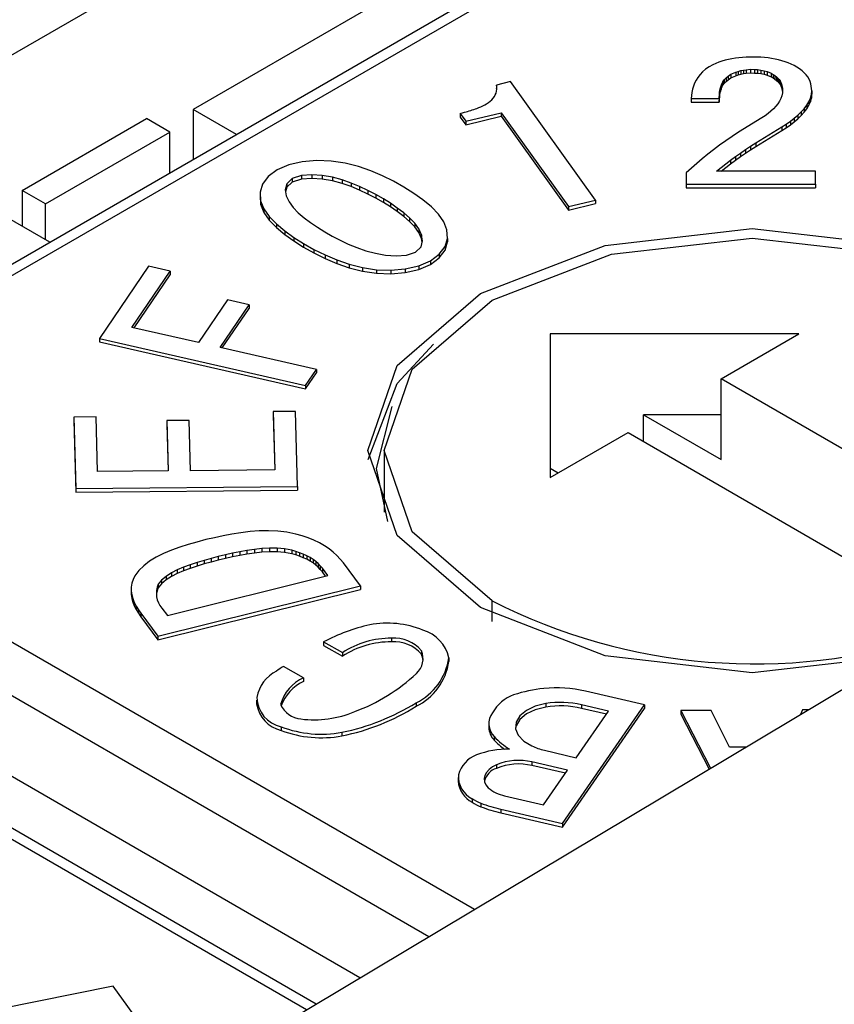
# Model space of a CAD drawing. Header units: millimetres. Extents: x 17 to 414, y 5 to 292.
# Tile 46 of 53: x 309.42 to 313.13, y 200.09 to 204.57. Entities that reach past the tile are written whole.
import ezdxf

# ---------------------------------------------------------------- set-up
doc = ezdxf.new("R2010")
doc.units = ezdxf.units.MM

msp = doc.modelspace()

# ---------------------------------------------------------------- linework, layer by layer
at = {"color": 7, "linetype": 'Continuous', "lineweight": 25}
for p, q in [((296.7806, 197.1321), (312.1162, 205.9851)), ((312.2174, 205.0905), (308.399, 202.8862)), ((308.474, 202.8788), (312.2924, 205.0831)), ((311.1671, 204.7122), (310.2125, 204.1611)), ((312.5916, 204.3705), (312.5783, 204.3648)), ((312.6052, 204.376), (312.5916, 204.3705)), ((312.6193, 204.3811), (312.6052, 204.376)), ((312.634, 204.3855), (312.6193, 204.3811)), ((312.6492, 204.3892), (312.634, 204.3855)), ((312.6649, 204.3924), (312.6492, 204.3892)), ((312.6809, 204.3949), (312.6649, 204.3924)), ((312.6971, 204.3968), (312.6809, 204.3949)), ((312.7136, 204.3982), (312.6971, 204.3968)), ((312.7301, 204.3991), (312.7136, 204.3982)), ((312.7466, 204.3997), (312.7301, 204.3991)), ((312.7632, 204.4001), (312.7466, 204.3997)), ((312.7799, 204.3996), (312.7632, 204.4001)), ((312.7966, 204.3988), (312.7799, 204.3996)), ((312.8132, 204.3977), (312.7966, 204.3988)), ((312.8297, 204.3961), (312.8132, 204.3977)), ((312.8459, 204.3938), (312.8297, 204.3961)), ((312.8619, 204.391), (312.8459, 204.3938)), ((312.8775, 204.3875), (312.8619, 204.391)), ((312.8927, 204.3834), (312.8775, 204.3875)), ((312.9073, 204.3787), (312.8927, 204.3834)), ((312.9213, 204.3734), (312.9073, 204.3787)), ((312.9348, 204.3677), (312.9213, 204.3734)), ((312.9481, 204.3618), (312.9348, 204.3677)), ((312.5321, 204.3325), (312.5205, 204.3202)), ((312.5455, 204.3442), (312.5321, 204.3325)), ((312.5611, 204.3549), (312.5455, 204.3442)), ((312.5783, 204.3648), (312.5611, 204.3549)), ((312.6488, 204.313), (312.6605, 204.3215)), ((312.6605, 204.3215), (312.6836, 204.3313)), ((312.6605, 204.3215), (312.6605, 204.3052)), ((312.6836, 204.3313), (312.6941, 204.335)), ((312.6836, 204.3313), (312.6836, 204.315)), ((312.6941, 204.335), (312.7056, 204.3384)), ((312.6941, 204.335), (312.6941, 204.3187)), ((312.6941, 204.3187), (312.7056, 204.3221)), ((312.7056, 204.3384), (312.7178, 204.3408)), ((312.7056, 204.3384), (312.7056, 204.3221)), ((312.7056, 204.3221), (312.7178, 204.3245)), ((312.7178, 204.3408), (312.7295, 204.3425)), ((312.7178, 204.3408), (312.7178, 204.3245)), ((312.7178, 204.3245), (312.7295, 204.3262)), ((312.7295, 204.3425), (312.7506, 204.3442)), ((312.7295, 204.3425), (312.7295, 204.3262)), ((312.7295, 204.3262), (312.7506, 204.3279)), ((312.7506, 204.3442), (312.7682, 204.3435)), ((312.7506, 204.3442), (312.7506, 204.3279)), ((312.7506, 204.3279), (312.7682, 204.3272)), ((312.7682, 204.3435), (312.7812, 204.3428)), ((312.7682, 204.3435), (312.7682, 204.3272)), ((312.7682, 204.3272), (312.7812, 204.3264)), ((312.7812, 204.3428), (312.7971, 204.341)), ((312.7812, 204.3428), (312.7812, 204.3264)), ((312.7812, 204.3264), (312.7971, 204.3247)), ((312.7971, 204.341), (312.8124, 204.3379)), ((312.7971, 204.341), (312.7971, 204.3247)), ((312.7971, 204.3247), (312.8124, 204.3216)), ((312.8124, 204.3379), (312.8265, 204.3336)), ((312.8124, 204.3379), (312.8124, 204.3216)), ((312.8124, 204.3216), (312.8265, 204.3172)), ((312.8265, 204.3336), (312.8435, 204.3268)), ((312.8265, 204.3336), (312.8265, 204.3172)), ((312.8435, 204.3268), (312.8524, 204.3213)), ((312.8435, 204.3268), (312.8435, 204.3105)), ((312.9608, 204.3541), (312.9481, 204.3618)), ((312.973, 204.3461), (312.9608, 204.3541)), ((312.9845, 204.3378), (312.973, 204.3461)), ((312.9946, 204.3288), (312.9845, 204.3378)), ((313.0033, 204.3194), (312.9946, 204.3288)), ((311.6582, 204.2881), (311.5939, 204.2727)), ((312.0447, 203.7494), (311.6582, 204.2881)), ((312.4956, 204.2808), (312.4903, 204.2672)), ((312.5024, 204.2943), (312.4956, 204.2808)), ((312.5106, 204.3074), (312.5024, 204.2943)), ((312.5205, 204.3202), (312.5106, 204.3074)), ((312.6157, 204.2692), (312.6193, 204.2786)), ((312.6193, 204.2786), (312.6242, 204.2879)), ((312.6193, 204.2786), (312.6193, 204.2623)), ((312.6242, 204.2879), (312.6307, 204.2968)), ((312.6242, 204.2879), (312.6242, 204.2715)), ((312.6242, 204.2715), (312.6307, 204.2804)), ((312.6307, 204.2968), (312.6391, 204.3051)), ((312.6307, 204.2968), (312.6307, 204.2804)), ((312.6307, 204.2804), (312.6391, 204.2888)), ((312.6391, 204.3051), (312.6488, 204.313)), ((312.6391, 204.3051), (312.6391, 204.2888)), ((312.6391, 204.2888), (312.6488, 204.2967)), ((312.6488, 204.313), (312.6488, 204.2967)), ((312.6488, 204.2967), (312.6605, 204.3052)), ((312.6605, 204.3052), (312.6836, 204.315)), ((312.6836, 204.315), (312.6941, 204.3187)), ((312.8265, 204.3172), (312.8435, 204.3105)), ((312.8435, 204.3105), (312.8524, 204.305)), ((312.8524, 204.3213), (312.8604, 204.316)), ((312.8524, 204.3213), (312.8524, 204.305)), ((312.8524, 204.305), (312.8604, 204.2996)), ((312.8604, 204.316), (312.8679, 204.3104)), ((312.8604, 204.316), (312.8604, 204.2996)), ((312.8604, 204.2996), (312.8679, 204.294)), ((312.8679, 204.3104), (312.8745, 204.3044)), ((312.8679, 204.3104), (312.8679, 204.294)), ((312.8679, 204.294), (312.8745, 204.2881)), ((312.8745, 204.3044), (312.8801, 204.2981)), ((312.8745, 204.3044), (312.8745, 204.2881)), ((312.8745, 204.2881), (312.8801, 204.2818)), ((312.8801, 204.2981), (312.8846, 204.2916)), ((312.8801, 204.2981), (312.8801, 204.2818)), ((312.8801, 204.2818), (312.8846, 204.2752)), ((312.8846, 204.2916), (312.8882, 204.2848)), ((312.8846, 204.2916), (312.8846, 204.2752)), ((312.8882, 204.2848), (312.8908, 204.2779)), ((312.8882, 204.2848), (312.8882, 204.2685)), ((312.8908, 204.2779), (312.8927, 204.2709)), ((312.8908, 204.2779), (312.8908, 204.2616)), ((313.0106, 204.3097), (313.0033, 204.3194)), ((313.0165, 204.2996), (313.0106, 204.3097)), ((313.021, 204.2892), (313.0165, 204.2996)), ((313.0243, 204.2787), (313.021, 204.2892)), ((313.0265, 204.2682), (313.0243, 204.2787)), ((311.5939, 204.2727), (311.5939, 204.2563)), ((311.5949, 204.2503), (311.5939, 204.2563)), ((312.4832, 204.2395), (312.4812, 204.2255)), ((312.4862, 204.2534), (312.4832, 204.2395)), ((312.4903, 204.2672), (312.4862, 204.2534)), ((312.6082, 204.2308), (312.6092, 204.2405)), ((312.6092, 204.2405), (312.6107, 204.2501)), ((312.6092, 204.2405), (312.6092, 204.2241)), ((312.6092, 204.2241), (312.6107, 204.2338)), ((312.6107, 204.2501), (312.6128, 204.2597)), ((312.6107, 204.2501), (312.6107, 204.2338)), ((312.6107, 204.2338), (312.6128, 204.2434)), ((312.6128, 204.2597), (312.6157, 204.2692)), ((312.6128, 204.2597), (312.6128, 204.2434)), ((312.6128, 204.2434), (312.6157, 204.2529)), ((312.6157, 204.2692), (312.6157, 204.2529)), ((312.6157, 204.2529), (312.6193, 204.2623)), ((312.6193, 204.2623), (312.6242, 204.2715)), ((312.8846, 204.2752), (312.8882, 204.2685)), ((312.8882, 204.2685), (312.8908, 204.2616)), ((312.8908, 204.2616), (312.8927, 204.2546)), ((312.8949, 204.237), (312.8923, 204.2243)), ((312.8927, 204.2709), (312.8941, 204.2639)), ((312.8927, 204.2709), (312.8927, 204.2546)), ((312.8927, 204.2546), (312.8941, 204.2476)), ((312.8941, 204.2639), (312.8951, 204.2569)), ((312.8941, 204.2639), (312.8941, 204.2476)), ((312.8941, 204.2476), (312.8951, 204.2405)), ((312.8959, 204.2498), (312.8949, 204.237)), ((312.8951, 204.2569), (312.8959, 204.2498)), ((312.8951, 204.2569), (312.8951, 204.2405)), ((312.8951, 204.2405), (312.8951, 204.2401)), ((313.0279, 204.2575), (313.0265, 204.2682)), ((313.0273, 204.2299), (313.0289, 204.2469)), ((313.0289, 204.2469), (313.0279, 204.2575)), ((313.0289, 204.2469), (313.0289, 204.2306)), ((312.4812, 204.2255), (312.48, 204.2115)), ((312.48, 204.2115), (312.6071, 204.2115)), ((312.48, 204.2115), (312.48, 204.1952)), ((312.48, 204.1952), (312.6071, 204.1952)), ((312.6071, 204.2115), (312.6082, 204.2308)), ((312.6071, 204.1952), (312.6082, 204.2145)), ((312.6071, 204.2115), (312.6071, 204.1952)), ((312.6082, 204.2308), (312.6082, 204.2145)), ((312.6082, 204.2145), (312.6092, 204.2241)), ((312.8739, 204.1875), (312.8647, 204.1759)), ((312.8816, 204.1995), (312.8739, 204.1875)), ((312.8878, 204.2118), (312.8816, 204.1995)), ((312.8923, 204.2243), (312.8878, 204.2118)), ((313.0062, 204.1807), (313.0158, 204.1967)), ((313.0158, 204.1967), (313.0231, 204.2132)), ((313.0158, 204.1804), (313.0231, 204.1968)), ((313.0158, 204.1967), (313.0158, 204.1804)), ((313.0231, 204.2132), (313.0273, 204.2299)), ((313.0231, 204.1968), (313.0273, 204.2136)), ((313.0231, 204.2132), (313.0231, 204.1968)), ((313.0273, 204.2136), (313.0289, 204.2306)), ((313.0273, 204.2299), (313.0273, 204.2136)), ((310.2125, 204.1611), (310.2125, 203.9331)), ((310.4099, 204.0471), (310.2125, 204.1611)), ((311.4286, 204.1433), (311.4537, 204.1083)), ((311.4286, 204.1433), (311.4286, 204.127)), ((311.4537, 204.1083), (311.615, 204.1468)), ((311.615, 204.1468), (311.9213, 203.7199)), ((311.615, 204.1468), (311.615, 204.1305)), ((312.8296, 204.1433), (312.816, 204.1332)), ((312.8423, 204.1538), (312.8296, 204.1433)), ((312.8541, 204.1647), (312.8423, 204.1538)), ((312.8647, 204.1759), (312.8541, 204.1647)), ((312.9656, 204.1356), (312.9808, 204.1501)), ((312.9808, 204.1501), (312.9944, 204.1652)), ((312.9808, 204.1501), (312.9808, 204.1338)), ((312.9808, 204.1338), (312.9944, 204.1489)), ((312.9944, 204.1652), (313.0062, 204.1807)), ((312.9944, 204.1652), (312.9944, 204.1489)), ((312.9944, 204.1489), (313.0062, 204.1644)), ((313.0062, 204.1807), (313.0062, 204.1644)), ((313.0062, 204.1644), (313.0158, 204.1804)), ((309.4346, 203.7937), (310.0003, 204.1203)), ((310.1064, 204.059), (310.0003, 204.1203)), ((311.4286, 204.127), (311.4537, 204.092)), ((311.4537, 204.092), (311.615, 204.1305)), ((311.4537, 204.1083), (311.4537, 204.092)), ((311.615, 204.1305), (311.9213, 203.7036)), ((312.8014, 204.1236), (312.6953, 204.0579)), ((312.816, 204.1332), (312.8014, 204.1236)), ((312.9127, 204.0949), (312.9314, 204.1081)), ((312.9314, 204.1081), (312.9491, 204.1216)), ((312.9314, 204.1081), (312.9314, 204.0917)), ((312.9314, 204.0917), (312.9491, 204.1053)), ((312.9491, 204.1216), (312.9656, 204.1356)), ((312.9491, 204.1216), (312.9491, 204.1053)), ((312.9491, 204.1053), (312.9656, 204.1193)), ((312.9656, 204.1356), (312.9656, 204.1193)), ((312.9656, 204.1193), (312.9808, 204.1338)), ((309.5407, 203.7325), (310.1064, 204.059)), ((310.1064, 203.8718), (310.1064, 204.059)), ((312.6953, 204.0579), (312.6658, 204.0386)), ((312.7746, 204.01), (312.8931, 204.0823)), ((312.7746, 203.9937), (312.8931, 204.066)), ((312.8931, 204.0823), (312.9127, 204.0949)), ((312.8931, 204.0823), (312.8931, 204.066)), ((312.8931, 204.066), (312.9127, 204.0786)), ((312.9127, 204.0949), (312.9127, 204.0786)), ((312.9127, 204.0786), (312.9314, 204.0917)), ((312.6371, 204.0191), (312.6091, 203.9991)), ((312.6658, 204.0386), (312.6371, 204.0191)), ((312.7506, 203.9947), (312.7746, 204.01)), ((312.7746, 204.01), (312.7746, 203.9937)), ((312.5819, 203.9787), (312.5556, 203.958)), ((312.6091, 203.9991), (312.5819, 203.9787)), ((312.6814, 203.9474), (312.704, 203.9634)), ((312.704, 203.9634), (312.7271, 203.9792)), ((312.704, 203.9634), (312.704, 203.9471)), ((312.7271, 203.9792), (312.7506, 203.9947)), ((312.7271, 203.9792), (312.7271, 203.9629)), ((312.7271, 203.9629), (312.7506, 203.9784)), ((312.7506, 203.9947), (312.7506, 203.9784)), ((312.7506, 203.9784), (312.7746, 203.9937)), ((310.7101, 203.9241), (310.6489, 203.9099)), ((310.7754, 203.9295), (310.7101, 203.9241)), ((310.8413, 203.9268), (310.7754, 203.9295)), ((310.9052, 203.9174), (310.8413, 203.9268)), ((312.5301, 203.937), (312.5053, 203.9157)), ((312.5556, 203.958), (312.5301, 203.937)), ((312.5955, 203.8814), (312.6593, 203.9312)), ((312.6593, 203.9312), (312.6814, 203.9474)), ((312.6593, 203.9312), (312.6593, 203.9148)), ((312.6593, 203.9148), (312.6814, 203.9311)), ((312.6814, 203.9474), (312.6814, 203.9311)), ((312.6814, 203.9311), (312.704, 203.9471)), ((312.704, 203.9471), (312.7271, 203.9629)), ((310.5961, 203.8871), (310.5552, 203.8572)), ((310.6489, 203.9099), (310.5961, 203.8871)), ((310.9659, 203.9022), (310.9052, 203.9174)), ((311.0226, 203.8827), (310.9659, 203.9022)), ((311.0757, 203.8599), (311.0226, 203.8827)), ((312.5053, 203.9157), (312.4569, 203.8726)), ((313.0461, 203.8814), (312.5955, 203.8814)), ((312.6165, 203.8814), (312.6593, 203.9148)), ((313.0461, 203.822), (313.0461, 203.8814)), ((302.9608, 195.4252), (317.1008, 203.873)), ((310.5552, 203.8572), (310.5292, 203.8223)), ((310.6645, 203.847), (310.6392, 203.8237)), ((310.6645, 203.8307), (310.6392, 203.8074)), ((310.7057, 203.861), (310.6645, 203.847)), ((310.6645, 203.847), (310.6645, 203.8307)), ((310.7057, 203.8447), (310.6645, 203.8307)), ((310.7533, 203.8642), (310.7057, 203.861)), ((310.7057, 203.861), (310.7057, 203.8447)), ((310.7533, 203.8478), (310.7057, 203.8447)), ((310.8011, 203.8608), (310.7533, 203.8642)), ((310.7533, 203.8642), (310.7533, 203.8478)), ((310.8011, 203.8445), (310.7533, 203.8478)), ((310.8472, 203.853), (310.8011, 203.8608)), ((310.8011, 203.8608), (310.8011, 203.8445)), ((310.8472, 203.8366), (310.8011, 203.8445)), ((310.8909, 203.8413), (310.8472, 203.853)), ((310.8472, 203.853), (310.8472, 203.8366)), ((310.8909, 203.825), (310.8472, 203.8366)), ((310.932, 203.8269), (310.8909, 203.8413)), ((310.8909, 203.8413), (310.8909, 203.825)), ((311.1256, 203.8349), (311.0757, 203.8599)), ((311.1726, 203.8081), (311.1256, 203.8349)), ((312.4569, 203.8726), (312.4569, 203.822)), ((312.4569, 203.8726), (312.4569, 203.8562)), ((312.4569, 203.8562), (312.4569, 203.8057)), ((309.4346, 203.7937), (309.4346, 203.6304)), ((309.5407, 203.7325), (309.4346, 203.7937)), ((310.5292, 203.8223), (310.518, 203.7847)), ((310.518, 203.7847), (310.5202, 203.7466)), ((310.518, 203.7847), (310.518, 203.7684)), ((310.6392, 203.8237), (310.6315, 203.7964)), ((310.6315, 203.7964), (310.6368, 203.7688)), ((310.6392, 203.8074), (310.6334, 203.7867)), ((310.6392, 203.8237), (310.6392, 203.8074)), ((310.932, 203.8105), (310.8909, 203.825)), ((310.971, 203.8105), (310.932, 203.8269)), ((310.932, 203.8269), (310.932, 203.8105)), ((310.971, 203.7942), (310.932, 203.8105)), ((311.0084, 203.793), (310.971, 203.8105)), ((310.971, 203.8105), (310.971, 203.7942)), ((311.0084, 203.7767), (310.971, 203.7942)), ((311.0444, 203.7745), (311.0084, 203.793)), ((311.0084, 203.793), (311.0084, 203.7767)), ((311.2173, 203.7799), (311.1726, 203.8081)), ((312.4569, 203.822), (313.0461, 203.822)), ((312.4569, 203.822), (312.4569, 203.8057)), ((312.4569, 203.8057), (313.0461, 203.8057)), ((313.0461, 203.822), (313.0461, 203.8057)), ((310.518, 203.7684), (310.5202, 203.7303)), ((310.5202, 203.7466), (310.5346, 203.7094)), ((310.5202, 203.7466), (310.5202, 203.7303)), ((310.6368, 203.7688), (310.6497, 203.742)), ((310.6497, 203.742), (310.6682, 203.7163)), ((311.0444, 203.7582), (311.0084, 203.7767)), ((311.0788, 203.7551), (311.0444, 203.7745)), ((311.0444, 203.7745), (311.0444, 203.7582)), ((311.0788, 203.7387), (311.0444, 203.7582)), ((311.1115, 203.7347), (311.0788, 203.7551)), ((311.0788, 203.7551), (311.0788, 203.7387)), ((311.2593, 203.7505), (311.2173, 203.7799)), ((311.2973, 203.7193), (311.2593, 203.7505)), ((311.9213, 203.7199), (312.0447, 203.7494)), ((312.0447, 203.7494), (312.0447, 203.7331)), ((309.5407, 203.5692), (309.5407, 203.7325)), ((310.5202, 203.7303), (310.5346, 203.6931)), ((310.5346, 203.7094), (310.5595, 203.6741)), ((310.5346, 203.7094), (310.5346, 203.6931)), ((310.6682, 203.7163), (310.6913, 203.692)), ((311.1115, 203.7183), (311.0788, 203.7387)), ((311.1424, 203.7133), (311.1115, 203.7347)), ((311.1115, 203.7347), (311.1115, 203.7183)), ((311.1424, 203.697), (311.1115, 203.7183)), ((311.1715, 203.6912), (311.1424, 203.7133)), ((311.1424, 203.7133), (311.1424, 203.697)), ((311.1715, 203.6748), (311.1424, 203.697)), ((311.3295, 203.6859), (311.2973, 203.7193)), ((311.9213, 203.7036), (312.0447, 203.7331)), ((311.9213, 203.7199), (311.9213, 203.7036)), ((309.5614, 203.5572), (309.3639, 203.6712)), ((310.5346, 203.6931), (310.5595, 203.6578)), ((310.5595, 203.6741), (310.5921, 203.6409)), ((310.5595, 203.6741), (310.5595, 203.6578)), ((310.5595, 203.6578), (310.5921, 203.6246)), ((310.6913, 203.692), (310.7181, 203.6688)), ((310.7181, 203.6688), (310.7475, 203.6468)), ((311.1984, 203.6681), (311.1715, 203.6912)), ((311.1715, 203.6912), (311.1715, 203.6748)), ((311.1984, 203.6518), (311.1715, 203.6748)), ((311.2222, 203.6439), (311.1984, 203.6681)), ((311.1984, 203.6681), (311.1984, 203.6518)), ((311.2222, 203.6276), (311.1984, 203.6518)), ((311.3539, 203.6505), (311.3295, 203.6859)), ((311.3684, 203.6133), (311.3539, 203.6505)), ((310.5921, 203.6409), (310.6298, 203.6095)), ((310.5921, 203.6409), (310.5921, 203.6246)), ((310.5921, 203.6246), (310.6298, 203.5932)), ((310.6298, 203.6095), (310.6713, 203.5798)), ((310.6298, 203.6095), (310.6298, 203.5932)), ((310.7475, 203.6468), (310.7789, 203.6258)), ((310.7789, 203.6258), (310.8118, 203.6054)), ((310.8118, 203.6054), (310.846, 203.5859)), ((311.2409, 203.6183), (311.2222, 203.6439)), ((311.2222, 203.6439), (311.2222, 203.6276)), ((311.2409, 203.602), (311.2222, 203.6276)), ((311.2529, 203.5914), (311.2409, 203.6183)), ((311.2409, 203.6183), (311.2409, 203.602)), ((311.3709, 203.5752), (311.3684, 203.6133)), ((310.6298, 203.5932), (310.6713, 203.5635)), ((310.6713, 203.5798), (310.7158, 203.5516)), ((310.6713, 203.5798), (310.6713, 203.5635)), ((310.6713, 203.5635), (310.7158, 203.5353)), ((310.846, 203.5859), (310.8816, 203.5671)), ((310.8816, 203.5671), (310.9188, 203.5495)), ((311.2529, 203.5751), (311.2409, 203.602)), ((311.251, 203.5364), (311.2575, 203.5638)), ((311.2575, 203.5638), (311.2529, 203.5914)), ((311.2529, 203.5914), (311.2529, 203.5751)), ((311.2559, 203.5571), (311.2529, 203.5751)), ((311.3599, 203.5376), (311.3709, 203.5752)), ((311.3709, 203.5752), (311.3709, 203.5589)), ((310.7158, 203.5516), (310.7632, 203.525)), ((310.7158, 203.5516), (310.7158, 203.5353)), ((310.7158, 203.5353), (310.7632, 203.5087)), ((310.7632, 203.525), (310.8134, 203.5002)), ((310.7632, 203.525), (310.7632, 203.5087)), ((310.9188, 203.5495), (310.9579, 203.5332)), ((310.9579, 203.5332), (310.9992, 203.5189)), ((310.9992, 203.5189), (311.0429, 203.5073)), ((311.2251, 203.5131), (311.251, 203.5364)), ((311.3336, 203.5027), (311.3599, 203.5376)), ((311.3336, 203.4864), (311.3599, 203.5213)), ((311.3599, 203.5213), (311.3709, 203.5589)), ((311.3599, 203.5376), (311.3599, 203.5213)), ((310.7632, 203.5087), (310.8134, 203.4838)), ((310.8134, 203.5002), (310.8665, 203.4775)), ((310.8134, 203.5002), (310.8134, 203.4838)), ((310.8134, 203.4838), (310.8665, 203.4611)), ((310.8665, 203.4775), (310.9232, 203.4578)), ((310.8665, 203.4775), (310.8665, 203.4611)), ((311.0429, 203.5073), (311.0888, 203.4989)), ((311.0888, 203.4989), (311.1365, 203.4954)), ((311.1365, 203.4954), (311.184, 203.4989)), ((311.184, 203.4989), (311.2251, 203.5131)), ((311.2398, 203.45), (311.2927, 203.4728)), ((311.2927, 203.4728), (311.3336, 203.5027)), ((311.2927, 203.4565), (311.3336, 203.4864)), ((311.2927, 203.4728), (311.2927, 203.4565)), ((311.3336, 203.5027), (311.3336, 203.4864)), ((310.0102, 203.4484), (309.7868, 203.1202)), ((310.1092, 203.4256), (310.0102, 203.4484)), ((310.8665, 203.4611), (310.9232, 203.4415)), ((310.9232, 203.4578), (310.9836, 203.4424)), ((310.9232, 203.4578), (310.9232, 203.4415)), ((310.9232, 203.4415), (310.9836, 203.4261)), ((310.9836, 203.4424), (311.0475, 203.4326)), ((310.9836, 203.4424), (310.9836, 203.4261)), ((310.9836, 203.4261), (311.0475, 203.4163)), ((311.0475, 203.4326), (311.1133, 203.4302)), ((311.0475, 203.4326), (311.0475, 203.4163)), ((311.1133, 203.4302), (311.1786, 203.4359)), ((311.1133, 203.4302), (311.1133, 203.4139)), ((311.1786, 203.4359), (311.2398, 203.45)), ((311.1786, 203.4359), (311.1786, 203.4196)), ((311.1786, 203.4196), (311.2398, 203.4337)), ((311.2398, 203.4337), (311.2927, 203.4565)), ((311.2398, 203.45), (311.2398, 203.4337)), ((309.9346, 203.1704), (310.1092, 203.4256)), ((309.9442, 203.1682), (310.1092, 203.4092)), ((310.1092, 203.4256), (310.1092, 203.4092)), ((311.0475, 203.4163), (311.1133, 203.4139)), ((311.1133, 203.4139), (311.1786, 203.4196)), ((310.3694, 203.2949), (310.2372, 203.1019)), ((310.4677, 203.2725), (310.3694, 203.2949)), ((310.3355, 203.0794), (310.4677, 203.2725)), ((310.3452, 203.0772), (310.4677, 203.2562)), ((310.4677, 203.2725), (310.4677, 203.2562)), ((310.2372, 203.1019), (309.9346, 203.1704)), ((309.7868, 203.1202), (310.7251, 202.9067)), ((309.7868, 203.1202), (309.7868, 203.1039)), ((312.9702, 203.1406), (311.8388, 203.1406)), ((311.8388, 203.1406), (311.8388, 202.4875)), ((312.6166, 202.9365), (312.9702, 203.1406)), ((309.7868, 203.1039), (310.7251, 202.8904)), ((310.7746, 202.9794), (310.3355, 203.0794)), ((310.7251, 202.9067), (310.7746, 202.9794)), ((310.7746, 202.9794), (310.7746, 202.9631)), ((310.7251, 202.8904), (310.7746, 202.9631)), ((313.8894, 202.2018), (312.6166, 202.9365)), ((312.6166, 202.5691), (312.6166, 202.9365)), ((310.7251, 202.9067), (310.7251, 202.8904)), ((309.7712, 202.7635), (309.6694, 202.7626)), ((309.6694, 202.7626), (309.6786, 202.4373)), ((309.6694, 202.7626), (309.6694, 202.7463)), ((309.7776, 202.5149), (309.7712, 202.7635)), ((310.6784, 202.7884), (310.5773, 202.788)), ((310.5773, 202.788), (310.5851, 202.5222)), ((310.5773, 202.788), (310.5773, 202.7716)), ((310.5773, 202.7716), (310.5846, 202.5222)), ((310.6883, 202.4463), (310.6784, 202.7884)), ((312.2631, 202.6508), (312.2631, 202.7732)), ((312.2631, 202.7732), (312.6166, 202.5691)), ((312.6166, 202.7732), (312.2631, 202.7732)), ((309.6694, 202.7463), (309.6786, 202.421)), ((310.1948, 202.7475), (310.0937, 202.7463)), ((310.0937, 202.7463), (310.0993, 202.5177)), ((310.0937, 202.7463), (310.0937, 202.73)), ((310.0937, 202.73), (310.0989, 202.5177)), ((310.2011, 202.5185), (310.1948, 202.7475)), ((311.8388, 202.4875), (312.1924, 202.6916)), ((312.1924, 202.6916), (313.4651, 201.9568)), ((311.083, 202.61), (311.083, 202.3296)), ((310.0993, 202.5177), (309.7776, 202.5149)), ((310.5851, 202.5222), (310.2011, 202.5185)), ((311.8741, 202.5079), (311.8388, 202.5283)), ((309.6786, 202.4373), (310.6883, 202.4463)), ((310.6883, 202.4463), (310.6883, 202.43)), ((309.6786, 202.4373), (309.6786, 202.421)), ((309.6786, 202.421), (310.6883, 202.43)), ((310.3496, 202.2223), (310.3099, 202.2137)), ((310.3898, 202.23), (310.3496, 202.2223)), ((310.4306, 202.2364), (310.3898, 202.23)), ((310.4721, 202.2413), (310.4306, 202.2364)), ((310.5141, 202.2443), (310.4721, 202.2413)), ((310.5564, 202.245), (310.5141, 202.2443)), ((310.5986, 202.2433), (310.5564, 202.245)), ((310.6401, 202.2383), (310.5986, 202.2433)), ((310.68, 202.2302), (310.6401, 202.2383)), ((310.7086, 202.2216), (310.68, 202.2302)), ((310.7365, 202.2124), (310.7086, 202.2216)), ((310.1909, 202.1825), (310.1522, 202.1701)), ((310.2305, 202.1939), (310.1909, 202.1825)), ((310.2705, 202.2048), (310.2305, 202.1939)), ((310.3099, 202.2137), (310.2705, 202.2048)), ((310.7632, 202.202), (310.7365, 202.2124)), ((310.7881, 202.1903), (310.7632, 202.202)), ((310.8111, 202.1772), (310.7881, 202.1903)), ((310.832, 202.1631), (310.8111, 202.1772)), ((310.0789, 202.1415), (310.045, 202.1251)), ((310.1147, 202.1565), (310.0789, 202.1415)), ((310.1522, 202.1701), (310.1147, 202.1565)), ((310.3276, 202.1281), (310.295, 202.1194)), ((310.3598, 202.1355), (310.3276, 202.1281)), ((310.3276, 202.1281), (310.3276, 202.1117)), ((310.3922, 202.1428), (310.3598, 202.1355)), ((310.3598, 202.1355), (310.3598, 202.1192)), ((310.4249, 202.1494), (310.3922, 202.1428)), ((310.3922, 202.1428), (310.3922, 202.1264)), ((310.4249, 202.1331), (310.3922, 202.1264)), ((310.458, 202.1553), (310.4249, 202.1494)), ((310.4249, 202.1494), (310.4249, 202.1331)), ((310.458, 202.1389), (310.4249, 202.1331)), ((310.4917, 202.1601), (310.458, 202.1553)), ((310.458, 202.1553), (310.458, 202.1389)), ((310.4917, 202.1438), (310.458, 202.1389)), ((310.5258, 202.1638), (310.4917, 202.1601)), ((310.4917, 202.1601), (310.4917, 202.1438)), ((310.5258, 202.1474), (310.4917, 202.1438)), ((310.5603, 202.1659), (310.5258, 202.1638)), ((310.5258, 202.1638), (310.5258, 202.1474)), ((310.5603, 202.1495), (310.5258, 202.1474)), ((310.595, 202.1659), (310.5603, 202.1659)), ((310.5603, 202.1659), (310.5603, 202.1495)), ((310.595, 202.1496), (310.5603, 202.1495)), ((310.6292, 202.1627), (310.595, 202.1659)), ((310.595, 202.1659), (310.595, 202.1496)), ((310.6292, 202.1464), (310.595, 202.1496)), ((310.6624, 202.1569), (310.6292, 202.1627)), ((310.6292, 202.1627), (310.6292, 202.1464)), ((310.6624, 202.1406), (310.6292, 202.1464)), ((310.6802, 202.1513), (310.6624, 202.1569)), ((310.6624, 202.1569), (310.6624, 202.1406)), ((310.6802, 202.135), (310.6624, 202.1406)), ((310.6977, 202.1454), (310.6802, 202.1513)), ((310.6802, 202.1513), (310.6802, 202.135)), ((310.6977, 202.1291), (310.6802, 202.135)), ((310.7145, 202.1389), (310.6977, 202.1454)), ((310.6977, 202.1454), (310.6977, 202.1291)), ((310.7145, 202.1225), (310.6977, 202.1291)), ((310.7303, 202.1316), (310.7145, 202.1389)), ((310.7145, 202.1389), (310.7145, 202.1225)), ((310.7451, 202.1236), (310.7303, 202.1316)), ((310.7303, 202.1316), (310.7303, 202.1153)), ((310.8508, 202.148), (310.832, 202.1631)), ((310.8676, 202.1322), (310.8508, 202.148)), ((310.8827, 202.1158), (310.8676, 202.1322)), ((309.988, 202.0862), (309.9664, 202.0639)), ((310.0142, 202.1068), (309.988, 202.0862)), ((310.045, 202.1251), (310.0142, 202.1068)), ((310.1997, 202.0906), (310.1696, 202.0793)), ((310.2308, 202.1009), (310.1997, 202.0906)), ((310.1997, 202.0906), (310.1997, 202.0742)), ((310.2308, 202.0846), (310.1997, 202.0742)), ((310.2627, 202.1104), (310.2308, 202.1009)), ((310.2308, 202.1009), (310.2308, 202.0846)), ((310.2627, 202.0941), (310.2308, 202.0846)), ((310.295, 202.1194), (310.2627, 202.1104)), ((310.2627, 202.1104), (310.2627, 202.0941)), ((310.295, 202.103), (310.2627, 202.0941)), ((310.295, 202.1194), (310.295, 202.103)), ((310.3276, 202.1117), (310.295, 202.103)), ((310.3598, 202.1192), (310.3276, 202.1117)), ((310.3922, 202.1264), (310.3598, 202.1192)), ((310.7303, 202.1153), (310.7145, 202.1225)), ((310.7451, 202.1073), (310.7303, 202.1153)), ((310.7587, 202.1149), (310.7451, 202.1236)), ((310.7451, 202.1236), (310.7451, 202.1073)), ((310.7587, 202.0986), (310.7451, 202.1073)), ((310.7711, 202.1057), (310.7587, 202.1149)), ((310.7587, 202.1149), (310.7587, 202.0986)), ((310.7711, 202.0893), (310.7587, 202.0986)), ((310.782, 202.0959), (310.7711, 202.1057)), ((310.7711, 202.1057), (310.7711, 202.0893)), ((310.782, 202.0795), (310.7711, 202.0893)), ((310.7919, 202.0856), (310.782, 202.0959)), ((310.782, 202.0959), (310.782, 202.0795)), ((310.8012, 202.0752), (310.7919, 202.0856)), ((310.7919, 202.0856), (310.7919, 202.0693)), ((310.8971, 202.0991), (310.8827, 202.1158)), ((310.9749, 201.995), (310.8971, 202.0991)), ((309.9474, 202.0409), (309.9398, 202.0239)), ((309.9664, 202.0639), (309.9474, 202.0409)), ((310.0899, 202.0378), (310.0696, 202.0208)), ((310.1141, 202.0531), (310.0899, 202.0378)), ((310.0899, 202.0378), (310.0899, 202.0215)), ((310.0967, 201.8591), (310.8265, 202.0416)), ((310.1409, 202.0669), (310.1141, 202.0531)), ((310.1141, 202.0531), (310.1141, 202.0368)), ((310.1409, 202.0505), (310.1141, 202.0368)), ((310.1696, 202.0793), (310.1409, 202.0669)), ((310.1409, 202.0669), (310.1409, 202.0505)), ((310.1696, 202.063), (310.1409, 202.0505)), ((310.1696, 202.0793), (310.1696, 202.063)), ((310.1997, 202.0742), (310.1696, 202.063)), ((310.7919, 202.0693), (310.782, 202.0795)), ((310.8012, 202.0589), (310.7919, 202.0693)), ((310.8265, 202.0416), (310.8012, 202.0752)), ((310.8012, 202.0752), (310.8012, 202.0589)), ((310.8161, 202.039), (310.8012, 202.0589)), ((309.9341, 202.0066), (309.9313, 201.9891)), ((309.9398, 202.0239), (309.9341, 202.0066)), ((310.0525, 201.7656), (310.9749, 201.995)), ((310.0696, 202.0208), (310.0545, 202.002)), ((310.0696, 202.0045), (310.0545, 201.9857)), ((310.0545, 202.002), (310.0545, 201.9857)), ((310.0899, 202.0215), (310.0696, 202.0045)), ((310.0696, 202.0208), (310.0696, 202.0045)), ((310.1141, 202.0368), (310.0899, 202.0215)), ((310.9749, 201.995), (310.9749, 201.9786)), ((309.9313, 201.9891), (309.9312, 201.9716)), ((309.9312, 201.9716), (309.9337, 201.9541)), ((309.9312, 201.9716), (309.9312, 201.9552)), ((309.9312, 201.9552), (309.9337, 201.9377)), ((309.9337, 201.9541), (309.9384, 201.9367)), ((309.9337, 201.9541), (309.9337, 201.9377)), ((310.0525, 201.7493), (310.9749, 201.9786)), ((309.9337, 201.9377), (309.9384, 201.9204)), ((309.9384, 201.9367), (309.9452, 201.9196)), ((309.9384, 201.9367), (309.9384, 201.9204)), ((309.9384, 201.9204), (309.9452, 201.9033)), ((309.9452, 201.9196), (309.954, 201.9028)), ((309.9452, 201.9196), (309.9452, 201.9033)), ((309.9452, 201.9033), (309.954, 201.8865)), ((309.954, 201.9028), (309.964, 201.8862)), ((309.954, 201.9028), (309.954, 201.8865)), ((309.954, 201.8865), (309.964, 201.8699)), ((309.964, 201.8862), (309.9748, 201.8698)), ((309.964, 201.8862), (309.964, 201.8699)), ((309.964, 201.8699), (309.9748, 201.8535)), ((309.9748, 201.8698), (310.0525, 201.7656)), ((309.9748, 201.8698), (309.9748, 201.8535)), ((310.0708, 201.8936), (310.0967, 201.8591)), ((309.9748, 201.8535), (310.0525, 201.7493)), ((310.7725, 200.0922), (307.8479, 201.7806)), ((310.0525, 201.7656), (310.0525, 201.7493)), ((310.8071, 201.7401), (310.8927, 201.6907)), ((310.8071, 201.7401), (310.8071, 201.7238)), ((310.8071, 201.7238), (310.8927, 201.6744)), ((311.1161, 201.756), (311.1161, 201.7397)), ((310.8927, 201.6907), (310.8927, 201.6744)), ((311.2519, 201.6997), (311.2519, 201.6833)), ((311.3771, 201.6674), (311.3771, 201.6511)), ((310.7152, 201.576), (310.624, 201.6278)), ((310.7152, 201.576), (310.7152, 201.5597)), ((312.268, 201.4527), (311.9986, 201.5152)), ((310.5022, 201.4748), (310.5022, 201.4584)), ((311.2279, 201.4629), (311.2279, 201.4466)), ((311.8183, 201.4592), (311.8183, 201.4429)), ((311.894, 200.9135), (312.268, 201.4527)), ((311.894, 200.8971), (312.268, 201.4364)), ((311.9569, 201.2127), (312.104, 201.425)), ((312.104, 201.425), (311.9809, 201.4535)), ((311.9809, 201.4535), (311.9809, 201.4372)), ((312.0942, 201.4109), (311.9809, 201.4372)), ((312.268, 201.4527), (312.268, 201.4364)), ((312.5707, 201.4282), (312.4321, 201.4274)), ((312.4321, 201.4274), (312.5681, 201.165)), ((312.4321, 201.4274), (312.4321, 201.4111)), ((312.4321, 201.4111), (312.5617, 201.1611)), ((312.6548, 201.2605), (312.5707, 201.4282)), ((312.9871, 201.4311), (312.9772, 201.4094)), ((313.0136, 201.4312), (312.9871, 201.4311)), ((311.5589, 201.368), (311.5589, 201.3517)), ((310.6141, 201.3535), (310.6141, 201.3372)), ((310.8906, 201.3286), (310.8906, 201.3123)), ((310.9725, 200.2117), (309.1164, 201.2832)), ((311.5835, 201.309), (311.5835, 201.2927)), ((311.8119, 201.2466), (311.9569, 201.2127)), ((312.7287, 201.2609), (312.6548, 201.2605)), ((311.9173, 201.1564), (311.7554, 201.1935)), ((311.7554, 201.1935), (311.7554, 201.1772)), ((311.5934, 201.1809), (311.5934, 201.1645)), ((311.9075, 201.1423), (311.7554, 201.1772)), ((311.8084, 200.9988), (311.9173, 201.1564)), ((311.4192, 201.1227), (311.4192, 201.1064)), ((311.4831, 201.0266), (311.4831, 201.0102)), ((311.6309, 201.04), (311.8084, 200.9988)), ((311.5227, 201.0061), (311.5227, 200.9898)), ((311.6132, 200.9784), (311.894, 200.9135)), ((311.6132, 200.9784), (311.6132, 200.9621)), ((311.6132, 200.9621), (311.894, 200.8971)), ((311.894, 200.9135), (311.894, 200.8971)), ((309.8494, 200.1735), (309.3291, 200.0697)), ((310.0428, 199.9065), (309.8494, 200.1735))]:
    msp.add_line(p, q, dxfattribs=at)
at = {"color": 8, "linetype": 'Continuous', "lineweight": 25}
for p, q in [((308.5508, 202.2222), (311.4938, 200.5232)), ((311.2853, 200.3986), (308.4447, 202.0385)), ((311.5736, 201.8327), (311.5736, 201.9262)), ((310.7294, 200.0664), (307.7729, 201.7732))]:
    msp.add_line(p, q, dxfattribs=at)
at = {"color": 7, "linetype": 'Continuous', "lineweight": 25, "flags": 128}
for points in [[(313.4223, 201.6753), (312.758, 201.5997), (312.0883, 201.6766), (311.5206, 201.8956), (311.1413, 202.2234), (311.008, 202.61), (311.1413, 202.9966), (311.5206, 203.3243), (312.0883, 203.5433), (312.758, 203.6202), (313.4277, 203.5433), (313.9955, 203.3243), (313.9955, 203.3243)], [(311.5736, 201.9262), (311.2105, 202.2399), (311.083, 202.61), (311.2105, 202.98), (311.5736, 203.2937), (312.117, 203.5033), (312.758, 203.5769), (313.399, 203.5033), (313.9424, 203.2937), (314.3055, 202.98), (314.433, 202.61), (314.3055, 202.2399), (314.2489, 202.1691)], [(311.0095, 202.5691), (311.1413, 202.9149), (311.3073, 203.0933)], [(311.1, 202.2867), (311.048, 202.5283), (311.1196, 202.8109)], [(311.8183, 201.4592), (311.7704, 201.4472), (311.7301, 201.428), (311.7004, 201.4032), (311.6836, 201.3747), (311.6809, 201.3446), (311.6927, 201.3152), (311.7179, 201.2888), (311.7547, 201.2674)], [(311.8183, 201.4429), (311.7704, 201.4309), (311.7301, 201.4117), (311.7004, 201.3869), (311.6836, 201.3584), (311.6807, 201.346)], [(311.5934, 201.1809), (311.575, 201.1709), (311.5598, 201.1593), (311.5485, 201.1463), (311.5412, 201.1324), (311.5383, 201.1179), (311.5399, 201.1034), (311.5458, 201.0893), (311.556, 201.0759)]]:
    msp.add_lwpolyline(points, dxfattribs=at)
at = {"color": 7, "linetype": 'Continuous', "lineweight": 25}
for centre, radius, start, end in [((311.5208, 204.259), 0.0743, 314.001, 10.6099), ((311.4397, 204.3585), 0.2026, 288.7659, 310.9526), ((310.4507, 207.7268), 3.7145, 285.2644, 285.5763), ((311.2725, 204.7994), 0.674, 285.1017, 290.1635), ((310.1481, 201.9607), 0.1024, 156.2049, 220.9812), ((310.146, 201.944), 0.1006, 155.5234, 174.8673), ((312.769, 204.2752), 2.6356, 243.0286, 287.7462), ((311.2015, 200.9911), 0.8465, 102.5775, 117.7655), ((311.0971, 201.4007), 0.4241, 67.5658, 100.8679), ((311.2117, 201.6299), 0.1695, 12.7789, 73.8175), ((311.1103, 201.3611), 0.3949, 89.153, 123.434), ((311.1103, 201.3448), 0.3949, 89.153, 123.434), ((311.1292, 201.5958), 0.1608, 40.2659, 94.6645), ((311.1292, 201.5794), 0.1608, 40.2659, 94.6645), ((311.1691, 201.6634), 0.0904, 311.729, 23.6492), ((311.1742, 201.6469), 0.0859, 5.9534, 25.133), ((311.111, 201.7048), 0.2686, 295.777, 351.998), ((311.111, 201.6885), 0.2686, 295.777, 351.998), ((310.6716, 201.455), 0.1716, 117.586, 169.2344), ((311.2652, 200.6131), 1.2003, 122.2875, 124.1026), ((310.6576, 202.2072), 0.8369, 290.3449, 313.0874), ((310.7911, 201.4057), 0.1864, 114.0334, 164.7489), ((310.7944, 201.3852), 0.1916, 114.403, 160.7352), ((311.8757, 200.8644), 0.6664, 95.7313, 107.8015), ((311.8673, 200.956), 0.5744, 76.7874, 95.8177), ((310.6465, 201.4793), 0.1458, 188.247, 257.1717), ((310.6432, 201.4906), 0.1402, 181.4887, 258.011), ((310.6919, 202.3182), 1.0093, 281.3501, 302.0719), ((311.7369, 201.3248), 0.1858, 110.4828, 150.1765), ((311.8854, 201.053), 0.4117, 76.5895, 99.3854), ((310.7164, 201.5048), 0.1165, 205.467, 263.8223), ((310.7624, 201.8724), 0.4869, 263.0994, 292.4815), ((310.6919, 202.3019), 1.0093, 281.3501, 302.0719), ((311.6419, 201.3676), 0.0827, 143.1455, 225.08), ((311.8854, 201.0367), 0.4117, 76.5895, 99.3854), ((310.7965, 201.8313), 0.5114, 249.1045, 280.6028), ((310.7965, 201.8149), 0.5114, 249.1045, 280.6028), ((311.6478, 201.3542), 0.089, 181.6303, 223.7269), ((311.8167, 201.5251), 0.3179, 222.8249, 239.1231), ((311.803, 201.494), 0.2978, 222.5255, 234.4697), ((311.6512, 200.8269), 0.4254, 89.6864, 110.5041), ((311.8765, 201.5134), 0.2745, 243.6518, 256.398), ((311.552, 201.0975), 0.1372, 111.2721, 163.9131), ((311.694, 200.936), 0.2647, 76.601, 112.3359), ((311.619, 201.0856), 0.0829, 107.925, 164.6626), ((311.694, 200.9197), 0.2647, 76.601, 112.3359), ((311.5368, 201.1152), 0.118, 184.3093, 242.9193), ((311.5339, 201.1285), 0.1139, 176.4719, 243.5335), ((311.6675, 201.2125), 0.1763, 230.756, 258.0311), ((311.6247, 201.2527), 0.2668, 237.943, 247.5207), ((311.6247, 201.2363), 0.2668, 237.943, 247.5207), ((311.7777, 201.6762), 0.7169, 249.1642, 256.7359), ((311.7777, 201.6598), 0.7169, 249.1642, 256.7359)]:
    msp.add_arc(centre, radius, start, end, dxfattribs=at)

doc.saveas('drawing.dxf')
